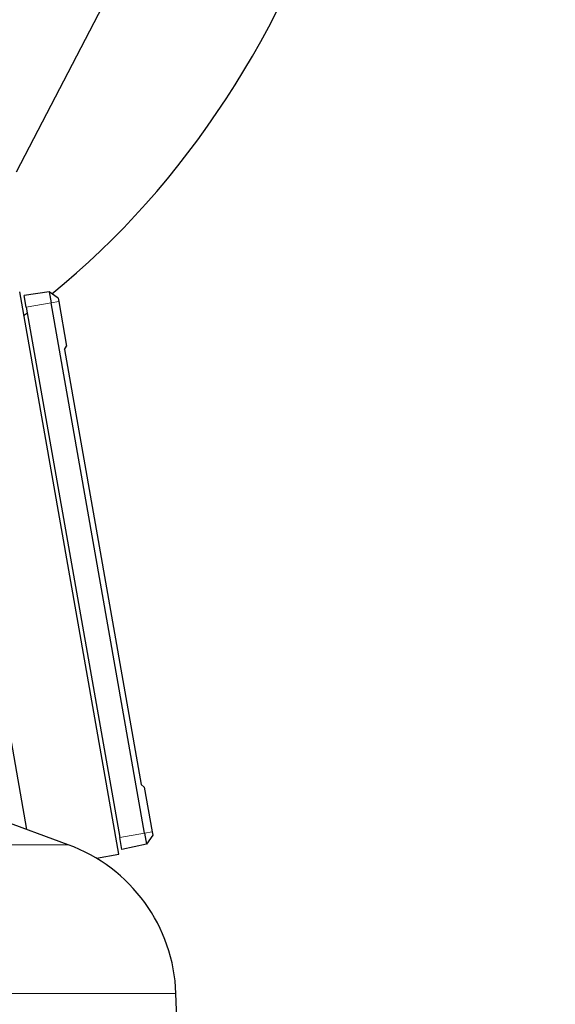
# Model space of a CAD drawing. Header units: inches. Extents: x 0 to 23760, y -13 to 16800.
# Tile 198 of 256: x 12863 to 13110, y 13823 to 14278. Entities that reach past the tile are written whole.
import ezdxf

# ---------------------------------------------------------------- set-up
doc = ezdxf.new("R2010")
doc.units = ezdxf.units.IN
doc.layers.add('1', color=7, linetype='Continuous', true_color=0xffffff)
doc.layers.add('254', color=7, linetype='Continuous', true_color=0xffffff)
doc.styles.add('latin_extended', font='simplex.shx')
doc.dimstyles.get("Standard").update_dxf_attribs({"dimtxt": 0.18, "dimasz": 0.18, "dimexe": 0.18, "dimexo": 0.0625, "dimgap": 0.09, "dimtad": 0, "dimtih": 1, "dimtoh": 1, "dimdec": 4, "dimzin": 0, "dimdsep": 46, "dimtxsty": 'Standard', "dimcen": 0.09, "dimadec": 0, "dimazin": 0, "dimtfac": 1, "dimtdec": 4, "dimtofl": 0, "dimtmove": 0, "dimatfit": 3, "dimfxl": 1, "dimtolj": 1, "dimtzin": 0, "dimarcsym": 0})

# ---------------------------------------------------------------- blocks, each defined once
blk = doc.blocks.new('_U5')
at = {"layer": '254', "color": 3, "linetype": 'Continuous', "lineweight": 13, "transparency": 16777216}
for p, q in [((12165.54, 15060.34), (13575.7, 15060.34)), ((13535.7, 14920.34), (13535.7, 11474.33)), ((11624.71, 11334.33), (13575.7, 11334.33))]:
    blk.add_line(p, q, dxfattribs=at)
at = {"layer": '254', "color": 3, "transparency": 16777216}
for points in [[(13559.04, 14920.34), (13512.37, 14920.34), (13535.7, 15060.34)], [(13512.37, 11474.33), (13559.04, 11474.33), (13535.7, 11334.33)]]:
    blk.add_solid(points, dxfattribs=at)
at = {"layer": 'Defpoints', "color": 0, "transparency": 16777216}
for p in [(12125.54, 15060.34), (11584.71, 11334.33), (13535.7, 11334.33)]:
    blk.add_point(p, dxfattribs=at)
at = {"layer": '254', "color": 2, "lineweight": 13, "transparency": 16777216, "insert": (13325.7, 12954), "char_height": 140, "attachment_point": 1, "rotation": 90, "style": 'latin_extended'}
blk.add_mtext('\\A1;3726', dxfattribs=at)

msp = doc.modelspace()

# ---------------------------------------------------------------- linework, layer by layer
at = {"layer": '1', "color": 2, "linetype": 'Continuous', "lineweight": 25}
for p, q in [((12861.087, 14207.925), (12929.425, 14339.202)), ((12908.408, 13892.468), (12862.565, 14152.457)), ((12876.273, 14152.471), (12864.678, 14150.841)), ((12865.64, 14145.384), (12864.678, 14150.841)), ((12880.347, 14149.511), (12876.273, 14152.471)), ((12876.273, 14152.471), (12877.165, 14147.416)), ((12880.347, 14149.511), (12880.609, 14148.023)), ((12865.64, 14145.384), (12908.879, 13900.167)), ((12920.403, 13902.199), (12877.165, 14147.416)), ((12880.609, 14148.023), (12884.243, 14127.416)), ((12883.289, 14125.764), (12884.243, 14127.416)), ((12883.289, 14125.764), (12918.753, 13924.64)), ((12828.382, 14115.967), (12865.782, 13903.863)), ((12918.753, 13924.64), (12920.214, 13923.413)), ((12920.214, 13923.413), (12923.848, 13902.806)), ((12884.931, 13896.89), (12828.634, 13917.381)), ((12909.841, 13894.709), (12908.879, 13900.167)), ((12920.403, 13902.199), (12921.294, 13897.143)), ((12924.11, 13901.318), (12921.294, 13897.143)), ((12923.848, 13902.806), (12924.11, 13901.318)), ((12921.294, 13897.143), (12909.841, 13894.709)), ((12898.044, 13890.64), (12908.408, 13892.468)), ((12943.28, 13587.903), (12934.892, 13828.126))]:
    msp.add_line(p, q, dxfattribs=at)
at = {"layer": '1', "color": 110, "linetype": 'Continuous', "lineweight": 13}
for p, q in [((12877.165, 14147.416), (12865.64, 14145.384)), ((12880.609, 14148.023), (12877.165, 14147.416)), ((12920.403, 13902.199), (12908.879, 13900.167)), ((12923.848, 13902.806), (12920.403, 13902.199)), ((12884.931, 13896.89), (12700.243, 13896.89)), ((12934.892, 13828.126), (12650.282, 13828.126))]:
    msp.add_line(p, q, dxfattribs=at)
at = {"layer": '1', "color": 2, "linetype": 'Continuous', "lineweight": 25}
msp.add_arc((12858.938, 13825.474), 76, 2, 70, dxfattribs=at)
for start_param, end_param in [(3.7273749, 6.1900612), (3.683839, 3.6891738)]:
    msp.add_ellipse((12682.478, 14510.333), major_axis=(0, 430.5), ratio=0.819152, start_param=start_param, end_param=end_param, dxfattribs=at)

# ---------------------------------------------------------------- dimensions: what is measured, and where the dimension line sits
at = {"layer": '254', "color": 2, "linetype": 'Continuous', "lineweight": 13}
dim = msp.add_linear_dim(base=(13535.703, 11334.332), p1=(12125.535, 15060.341), p2=(11584.708, 11334.332), angle=90, dimstyle='Standard', override={"dimscale": 40, "dimtxt": 3.5, "dimasz": 3.5, "dimexe": 1, "dimexo": 1, "dimgap": 1.75, "dimtad": 1, "dimtih": 0, "dimtoh": 0, "dimdec": 0, "dimlfac": 1, "dimzin": 8, "dimdsep": 46, "dimlunit": 2, "dimtxsty": 'latin_extended', "dimsah": 1, "dimse1": 0, "dimse2": 0, "dimsd1": 0, "dimsd2": 0, "dimclrd": 3, "dimclre": 3, "dimclrt": 2, "dimtol": 0, "dimtm": -0.1, "dimtfac": 0.714286, "dimtdec": 3, "dimtofl": 1, "dimtmove": 0, "dimtzin": 8, "dimlwd": 13, "dimlwe": 13}, dxfattribs=at)
dim.commit()
dim.dimension.update_dxf_attribs({"geometry": '_U5', "text_midpoint": (13535.703, 13197.337), "dimtype": 160})

doc.saveas('drawing.dxf')
